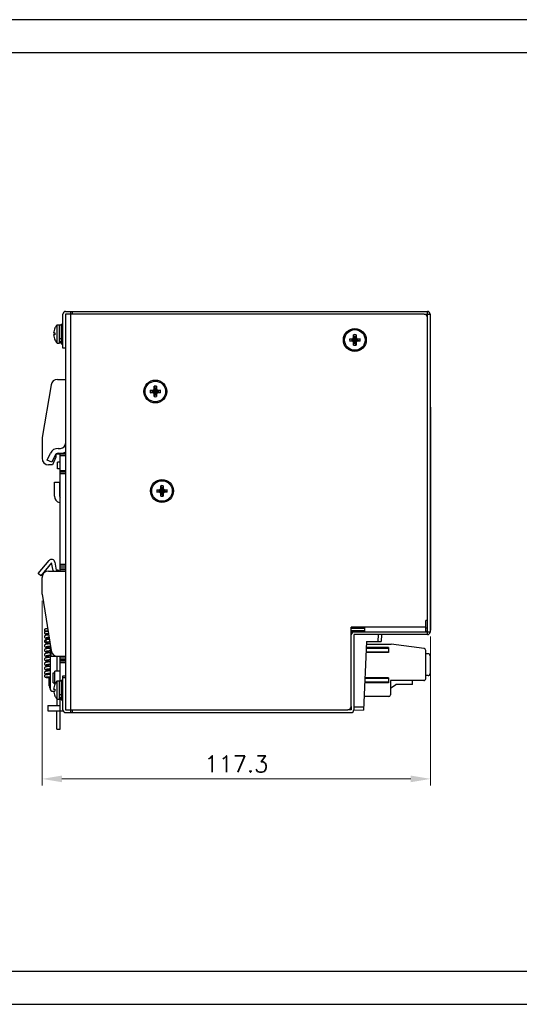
# Model space of a CAD drawing. Header units: inches. Extents: x 0 to 5108, y 0 to 2887.
# Tile 3 of 17: x 235 to 386, y 0 to 297. Entities that reach past the tile are written whole.
import ezdxf

# ---------------------------------------------------------------- set-up
doc = ezdxf.new("R2010")
doc.units = ezdxf.units.IN
doc.header["$MEASUREMENT"] = 0
doc.layers.add('Dimension', color=2, linetype='Continuous', lineweight=9)
doc.styles.add('ROMANS', font='romans')
doc.dimstyles.new('yutana', dxfattribs={"dimscale": 2, "dimtxt": 2, "dimasz": 1.5, "dimexe": 1, "dimexo": 1, "dimgap": 1, "dimtad": 1, "dimdec": 1, "dimzin": 0, "dimdsep": 46, "dimtxsty": 'ROMANS', "dimcen": 0, "dimadec": 0, "dimazin": 0, "dimtp": 0.01, "dimtm": 0.01, "dimtfac": 1, "dimtdec": 1, "dimtmove": 0, "dimatfit": 3, "dimfxl": 1, "dimtolj": 1, "dimtzin": 0, "dimlwd": 0, "dimlwe": 0, "dimarcsym": 0})

# ---------------------------------------------------------------- blocks, each defined once
blk = doc.blocks.new('*D7')
at = {"layer": 'Defpoints', "color": 0}
for p in [(241.92, 123.7), (359.2, 112.9), (359.2, 68)]:
    blk.add_point(p, dxfattribs=at)
at = {"layer": 'Dimension', "color": 0, "lineweight": 0}
for p, q in [((241.92, 121.7), (241.92, 66)), ((359.2, 110.9), (359.2, 66)), ((247.92, 68), (353.2, 68))]:
    blk.add_line(p, q, dxfattribs=at)
at = {"layer": 'Dimension', "color": 0}
for points in [[(247.92, 69), (247.92, 67), (241.92, 68)], [(353.2, 69), (353.2, 67), (359.2, 68)]]:
    blk.add_solid(points, dxfattribs=at)
at = {"layer": 'Dimension', "color": 0, "insert": (300.56, 72.5), "char_height": 5, "attachment_point": 5, "style": 'ROMANS'}
blk.add_mtext('\\A1;117.3', dxfattribs=at)

msp = doc.modelspace()

# ---------------------------------------------------------------- linework, layer by layer
for p, q in [((248.22, 197.9), (248.22, 208.2)), ((249.02, 209), (358.22, 209)), ((249.02, 208.2), (249.02, 88.8)), ((357.22, 208.2), (249.02, 208.2)), ((250.52, 209), (250.52, 208.2)), ((250.52, 208.2), (250.52, 88.8)), ((251.02, 209), (251.02, 208.2)), ((357.22, 208.2), (359.02, 208.2)), ((358.22, 208), (357.81, 208)), ((358.22, 207.2), (358.22, 209)), ((359.02, 208.2), (359.02, 112.3)), ((246.48, 199.45), (246.48, 204.95)), ((246.48, 204.95), (247.18, 204.95)), ((247.18, 199.45), (247.18, 204.95)), ((247.72, 205.2), (247.72, 199.2)), ((247.72, 205.2), (248.22, 205.2)), ((358.22, 115.8), (358.22, 207.2)), ((359.2, 207.6), (359.02, 207.6)), ((359.2, 112.9), (359.2, 207.6)), ((245.4, 202.5), (245.82, 202.5)), ((245.81, 204), (245.82, 204)), ((247.72, 204.85), (247.18, 204.85)), ((245.82, 201.9), (245.4, 201.9)), ((245.82, 200.4), (245.81, 200.4)), ((246.48, 199.45), (247.18, 199.45)), ((247.18, 200.88), (247.72, 200.88)), ((247.18, 199.91), (247.72, 199.91)), ((247.72, 199.55), (247.18, 199.55)), ((247.72, 199.2), (248.22, 199.2)), ((334.77, 200.77), (335.51, 200.77)), ((334.77, 200.77), (335.39, 200.59)), ((334.77, 200.03), (335.39, 200.22)), ((335.51, 200.03), (334.77, 200.03)), ((335.39, 200.22), (337.26, 200.59)), ((335.43, 200.59), (335.39, 200.59)), ((335.39, 200.59), (337.26, 200.22)), ((335.39, 200.22), (335.43, 200.22)), ((335.88, 200.84), (335.43, 200.59)), ((335.51, 200.77), (335.43, 200.59)), ((335.43, 200.22), (337.22, 200.59)), ((335.43, 200.59), (337.22, 200.22)), ((335.51, 200.03), (335.43, 200.22)), ((335.43, 200.22), (335.88, 199.96)), ((335.51, 200.77), (335.86, 200.97)), ((335.86, 199.83), (335.51, 200.03)), ((335.86, 200.97), (335.95, 201.22)), ((335.86, 200.97), (335.88, 200.84)), ((335.86, 199.83), (335.88, 199.96)), ((335.95, 199.58), (335.86, 199.83)), ((336.14, 201.29), (335.88, 200.84)), ((335.88, 199.96), (336.77, 200.84)), ((336.77, 199.96), (335.88, 200.84)), ((335.88, 199.96), (336.14, 199.51)), ((335.95, 201.22), (335.95, 201.96)), ((335.95, 201.96), (336.14, 201.33)), ((335.95, 201.22), (336.14, 201.29)), ((335.95, 198.84), (335.95, 199.58)), ((335.95, 199.58), (336.14, 199.51)), ((335.95, 198.84), (336.14, 199.47)), ((336.14, 199.47), (336.51, 201.33)), ((336.14, 201.33), (336.14, 201.29)), ((336.51, 199.47), (336.14, 201.33)), ((336.14, 199.51), (336.51, 201.29)), ((336.51, 199.51), (336.14, 201.29)), ((336.14, 199.51), (336.14, 199.47)), ((336.69, 201.96), (336.51, 201.33)), ((336.51, 201.29), (336.51, 201.33)), ((336.77, 200.84), (336.51, 201.29)), ((336.69, 201.22), (336.51, 201.29)), ((336.51, 199.51), (336.77, 199.96)), ((336.69, 199.58), (336.51, 199.51)), ((336.51, 199.47), (336.51, 199.51)), ((336.69, 198.84), (336.51, 199.47)), ((336.69, 201.96), (336.69, 201.22)), ((336.69, 201.22), (336.79, 200.97)), ((336.79, 199.83), (336.69, 199.58)), ((336.69, 199.58), (336.69, 198.84)), ((336.79, 200.97), (336.77, 200.84)), ((337.22, 200.59), (336.77, 200.84)), ((336.77, 199.96), (337.22, 200.22)), ((336.79, 199.83), (336.77, 199.96)), ((336.79, 200.97), (337.14, 200.77)), ((337.14, 200.03), (336.79, 199.83)), ((337.14, 200.77), (337.88, 200.77)), ((337.14, 200.77), (337.22, 200.59)), ((337.14, 200.03), (337.22, 200.22)), ((337.88, 200.03), (337.14, 200.03)), ((337.26, 200.59), (337.22, 200.59)), ((337.22, 200.22), (337.26, 200.22)), ((337.88, 200.77), (337.26, 200.59)), ((337.88, 200.03), (337.26, 200.22)), ((249.02, 197.9), (248.22, 197.9)), ((246.61, 188.5), (249.02, 188.5)), ((244.64, 186.84), (241.92, 171)), ((274.57, 185.22), (275.19, 185.04)), ((274.57, 185.22), (275.31, 185.22)), ((274.57, 184.48), (275.19, 184.67)), ((275.31, 184.48), (274.57, 184.48)), ((275.19, 185.04), (277.06, 184.67)), ((275.23, 185.04), (275.19, 185.04)), ((275.19, 184.67), (277.06, 185.04)), ((275.19, 184.67), (275.23, 184.67)), ((275.68, 185.29), (275.23, 185.04)), ((275.31, 185.22), (275.23, 185.04)), ((275.23, 185.04), (277.02, 184.67)), ((275.23, 184.67), (277.02, 185.04)), ((275.31, 184.48), (275.23, 184.67)), ((275.23, 184.67), (275.68, 184.41)), ((275.31, 185.22), (275.66, 185.42)), ((275.66, 184.28), (275.31, 184.48)), ((275.66, 185.42), (275.75, 185.67)), ((275.66, 185.42), (275.68, 185.29)), ((275.66, 184.28), (275.68, 184.41)), ((275.75, 184.03), (275.66, 184.28)), ((275.94, 185.74), (275.68, 185.29)), ((275.68, 184.41), (276.57, 185.29)), ((276.57, 184.41), (275.68, 185.29)), ((275.68, 184.41), (275.94, 183.96)), ((275.75, 185.67), (275.75, 186.41)), ((275.75, 186.41), (275.94, 185.78)), ((275.75, 185.67), (275.94, 185.74)), ((275.94, 183.92), (276.31, 185.78)), ((275.94, 185.78), (275.94, 185.74)), ((276.31, 183.92), (275.94, 185.78)), ((275.94, 183.96), (276.31, 185.74)), ((276.31, 183.96), (275.94, 185.74)), ((276.49, 186.41), (276.31, 185.78)), ((276.31, 185.74), (276.31, 185.78)), ((276.57, 185.29), (276.31, 185.74)), ((276.49, 185.67), (276.31, 185.74)), ((276.31, 183.96), (276.57, 184.41)), ((276.49, 186.41), (276.49, 185.67)), ((276.49, 185.67), (276.59, 185.42)), ((276.59, 184.28), (276.49, 184.03)), ((276.59, 185.42), (276.57, 185.29)), ((277.02, 185.04), (276.57, 185.29)), ((276.57, 184.41), (277.02, 184.67)), ((276.59, 184.28), (276.57, 184.41)), ((276.59, 185.42), (276.94, 185.22)), ((276.94, 184.48), (276.59, 184.28)), ((276.94, 185.22), (277.02, 185.04)), ((276.94, 185.22), (277.68, 185.22)), ((276.94, 184.48), (277.02, 184.67)), ((277.68, 184.48), (276.94, 184.48)), ((277.06, 185.04), (277.02, 185.04)), ((277.02, 184.67), (277.06, 184.67)), ((277.68, 185.22), (277.06, 185.04)), ((277.68, 184.48), (277.06, 184.67)), ((275.75, 183.29), (275.75, 184.03)), ((275.75, 184.03), (275.94, 183.96)), ((275.75, 183.29), (275.94, 183.92)), ((275.94, 183.96), (275.94, 183.92)), ((276.49, 184.03), (276.31, 183.96)), ((276.31, 183.92), (276.31, 183.96)), ((276.49, 183.29), (276.31, 183.92)), ((276.49, 184.03), (276.49, 183.29)), ((359.2, 180.15), (359.2, 112.9)), ((241.92, 171), (241.92, 164.7)), ((246.76, 167.7), (247.52, 167.7)), ((243.52, 164.16), (244.5, 166.26)), ((244.88, 163.53), (243.52, 164.16)), ((245.86, 165.62), (244.88, 163.53)), ((246.12, 165), (245.05, 162.7)), ((246.12, 165.97), (246.12, 165)), ((246.17, 166), (249.02, 166)), ((246.62, 161.5), (246.62, 163.5)), ((247.42, 163.5), (246.62, 163.5)), ((246.76, 166.2), (247.52, 166.2)), ((247.42, 166.2), (247.42, 166)), ((247.42, 130.7), (247.42, 166)), ((247.42, 165.5), (249.02, 165.5)), ((245.05, 162.7), (243.92, 162.7)), ((247.42, 161.5), (246.62, 161.5)), ((247.42, 161), (249.02, 161)), ((249.02, 160.5), (247.42, 160.5)), ((245.72, 153.27), (245.72, 157.5)), ((245.72, 157.5), (247.22, 157.5)), ((247.22, 157.5), (247.22, 153.27)), ((249.02, 160), (247.42, 160)), ((276.57, 155.22), (277.19, 155.04)), ((276.57, 155.22), (277.31, 155.22)), ((276.57, 154.48), (277.19, 154.67)), ((277.31, 154.48), (276.57, 154.48)), ((277.19, 155.04), (279.06, 154.67)), ((277.23, 155.04), (277.19, 155.04)), ((277.19, 154.67), (279.06, 155.04)), ((277.19, 154.67), (277.23, 154.67)), ((277.68, 155.29), (277.23, 155.04)), ((277.31, 155.22), (277.23, 155.04)), ((277.23, 155.04), (279.02, 154.67)), ((277.23, 154.67), (279.02, 155.04)), ((277.31, 154.48), (277.23, 154.67)), ((277.23, 154.67), (277.68, 154.41)), ((277.31, 155.22), (277.66, 155.42)), ((277.66, 154.28), (277.31, 154.48)), ((277.66, 155.42), (277.75, 155.67)), ((277.66, 155.42), (277.68, 155.29)), ((277.94, 155.74), (277.68, 155.29)), ((277.68, 154.41), (278.57, 155.29)), ((278.57, 154.41), (277.68, 155.29)), ((277.75, 155.67), (277.75, 156.41)), ((277.75, 156.41), (277.94, 155.78)), ((277.75, 155.67), (277.94, 155.74)), ((277.94, 153.92), (278.31, 155.78)), ((277.94, 155.78), (277.94, 155.74)), ((278.31, 153.92), (277.94, 155.78)), ((277.94, 153.96), (278.31, 155.74)), ((278.31, 153.96), (277.94, 155.74)), ((278.49, 156.41), (278.31, 155.78)), ((278.31, 155.74), (278.31, 155.78)), ((278.57, 155.29), (278.31, 155.74)), ((278.49, 155.67), (278.31, 155.74)), ((278.49, 156.41), (278.49, 155.67)), ((278.49, 155.67), (278.59, 155.42)), ((278.59, 155.42), (278.57, 155.29)), ((279.02, 155.04), (278.57, 155.29)), ((278.57, 154.41), (279.02, 154.67)), ((278.59, 155.42), (278.94, 155.22)), ((278.94, 154.48), (278.59, 154.28)), ((278.94, 155.22), (279.02, 155.04)), ((278.94, 155.22), (279.68, 155.22)), ((278.94, 154.48), (279.02, 154.67)), ((279.68, 154.48), (278.94, 154.48)), ((279.06, 155.04), (279.02, 155.04)), ((279.02, 154.67), (279.06, 154.67)), ((279.68, 155.22), (279.06, 155.04)), ((279.68, 154.48), (279.06, 154.67)), ((277.66, 154.28), (277.68, 154.41)), ((277.75, 154.03), (277.66, 154.28)), ((277.68, 154.41), (277.94, 153.96)), ((277.75, 153.29), (277.75, 154.03)), ((277.75, 154.03), (277.94, 153.96)), ((277.75, 153.29), (277.94, 153.92)), ((277.94, 153.96), (277.94, 153.92)), ((278.31, 153.96), (278.57, 154.41)), ((278.49, 154.03), (278.31, 153.96)), ((278.31, 153.92), (278.31, 153.96)), ((278.49, 153.29), (278.31, 153.92)), ((278.59, 154.28), (278.49, 154.03)), ((278.49, 154.03), (278.49, 153.29)), ((278.59, 154.28), (278.57, 154.41)), ((247.21, 151.34), (247.42, 151.28)), ((240.78, 129.94), (244.06, 133.84)), ((244.82, 133.2), (241.55, 129.29)), ((243.92, 130.7), (249.02, 130.7)), ((245.24, 130.83), (244.82, 133.2)), ((245.81, 133.37), (246.22, 131)), ((246.42, 131), (246.22, 131)), ((249.02, 132.7), (247.42, 132.7)), ((249.02, 132.2), (247.42, 132.2)), ((247.42, 131.7), (249.02, 131.7)), ((247.42, 131.2), (249.02, 131.2)), ((241.55, 129.29), (240.78, 129.94)), ((241.92, 123.7), (241.92, 128.7)), ((241.92, 123.7), (244.65, 106.68)), ((357.72, 113.8), (335.22, 113.8)), ((335.22, 89.8), (335.22, 113.8)), ((339.22, 113.35), (335.22, 113.35)), ((339.22, 113.8), (339.22, 112.3)), ((358.22, 115.8), (357.72, 115.8)), ((357.72, 112.3), (357.72, 115.8)), ((357.79, 112.5), (357.79, 115.8)), ((358.22, 113.5), (357.79, 113.5)), ((358.22, 111.5), (358.22, 115.8)), ((359.2, 112.9), (359.02, 112.9)), ((243.59, 112.59), (243.71, 112.6)), ((335.22, 112.73), (339.22, 112.73)), ((335.22, 112.49), (339.22, 112.45)), ((336.02, 112.48), (336.02, 112.3)), ((336.02, 111.48), (336.02, 88.83)), ((359.02, 112.3), (336.04, 112.3)), ((358.22, 111.5), (336.04, 111.5)), ((343.39, 111.5), (343.29, 109.42)), ((344.38, 111.5), (344.29, 109.41)), ((358.22, 112.5), (357.79, 112.5)), ((244.32, 108.76), (244.12, 108.74)), ((244.42, 108.12), (244.42, 95)), ((339.8, 109.45), (338.9, 88.76)), ((339.71, 107.45), (346.52, 107.45)), ((346.52, 107.6), (339.72, 107.6)), ((339.76, 108.65), (347.32, 108.65)), ((339.8, 109.45), (344.29, 109.41)), ((346.52, 107.6), (346.52, 106.1)), ((357.2, 107.33), (347.32, 108.65)), ((244.42, 104.69), (244.19, 104.67)), ((244.26, 103.98), (244.42, 103.99)), ((244.62, 106.87), (244.62, 105)), ((244.62, 105), (246.63, 105)), ((245.95, 105.14), (245.95, 105)), ((246.42, 105), (246.42, 100.5)), ((246.63, 105), (249.02, 105)), ((247.42, 97.45), (247.42, 105)), ((247.42, 104.5), (249.02, 104.5)), ((247.42, 104), (249.02, 104)), ((346.52, 106.1), (339.65, 106.1)), ((346.52, 106.25), (339.66, 106.25)), ((357.72, 98.25), (357.72, 106.74)), ((358.42, 105.75), (357.72, 105.75)), ((359.02, 105.15), (359.02, 99.75)), ((243.99, 101.23), (244.14, 101.24)), ((244.12, 100.58), (244.12, 101.24)), ((244.42, 103.33), (244.19, 103.31)), ((244.22, 102.61), (244.42, 102.63)), ((249.02, 103.5), (247.42, 103.5)), ((249.02, 103), (247.42, 103)), ((243.12, 99.56), (243.12, 99.56)), ((244.22, 99.5), (243.95, 99.49)), ((243.97, 98.79), (244.12, 98.8)), ((244, 98.56), (244.12, 98.55)), ((244.12, 100.8), (244.42, 100.8)), ((244.12, 99.5), (244.12, 99.88)), ((244.12, 96.1), (244.12, 98.8)), ((244.12, 98.5), (244.42, 98.5)), ((244.42, 99.51), (244.22, 99.5)), ((244.42, 100.61), (244.32, 100.6)), ((245.32, 97), (245.32, 100)), ((245.32, 100), (245.82, 100)), ((245.82, 96.63), (245.82, 100.5)), ((247.42, 100.5), (245.82, 100.5)), ((248.22, 88.8), (248.22, 99.1)), ((248.22, 99.1), (249.02, 99.1)), ((248.22, 98.6), (249.02, 98.6)), ((339.31, 98.35), (346.52, 98.35)), ((346.52, 98.5), (339.32, 98.5)), ((346.52, 98.5), (346.52, 97)), ((358.42, 99.15), (357.72, 99.15)), ((244.12, 96.1), (244.42, 96.1)), ((245.32, 97), (245.82, 97)), ((245.4, 95.1), (245.82, 95.1)), ((245.81, 96.6), (245.82, 96.6)), ((246.48, 92.05), (246.48, 97.55)), ((246.48, 97.55), (247.18, 97.55)), ((247.18, 92.05), (247.18, 97.55)), ((247.72, 97.45), (247.18, 97.45)), ((247.72, 97.8), (247.72, 91.8)), ((247.72, 97.8), (248.22, 97.8)), ((346.52, 97.15), (339.26, 97.15)), ((346.52, 97), (339.26, 97)), ((357.12, 97.65), (347.07, 97.65)), ((347.07, 97.65), (347.07, 93.3)), ((347.07, 95.33), (348.72, 96.5)), ((353.72, 96.5), (348.72, 96.5)), ((353.72, 96.5), (353.72, 97.65)), ((244.92, 94.5), (245.82, 94.5)), ((245.82, 93), (245.81, 93)), ((246.42, 92.12), (246.42, 90.1)), ((247.18, 93.48), (247.72, 93.48)), ((247.18, 92.51), (247.72, 92.51)), ((247.72, 92.15), (247.18, 92.15)), ((247.42, 83), (247.42, 92.15)), ((346.57, 92.8), (339.07, 92.8)), ((243.72, 90.1), (243.72, 88.5)), ((243.72, 90.1), (247.42, 90.1)), ((246.48, 92.05), (247.18, 92.05)), ((247.72, 91.8), (248.22, 91.8)), ((335.22, 89.8), (335.22, 88.83)), ((336.02, 89.75), (338.94, 89.72)), ((243.72, 88.5), (248.29, 88.5)), ((246.42, 83), (246.42, 88.5)), ((249.02, 88.8), (334.22, 88.8)), ((249.02, 88), (335.2, 88)), ((250.52, 88.8), (250.52, 88)), ((251.02, 88.8), (251.02, 88)), ((335.2, 88.8), (334.22, 88.8)), ((336.02, 88.78), (338.9, 88.76)), ((246.42, 83), (247.42, 83))]:
    msp.add_line(p, q)
at = {"ltscale": 5}
for points in [[(0, 0), (560, 0), (560, 297), (0, 297)], [(10, 10), (550, 10), (550, 287), (10, 287)]]:
    msp.add_lwpolyline(points, close=True, dxfattribs=at)
for points in [[(243.6, 113.29), (243.59, 113.29), (243.47, 113.28), (243.37, 113.27), (243.28, 113.26), (243.2, 113.25), (243.13, 113.25), (243.07, 113.24), (243.02, 113.23), (242.97, 113.22), (242.93, 113.21), (242.88, 113.2), (242.83, 113.18), (242.77, 113.14), (242.71, 113.08), (242.66, 113.01), (242.63, 112.92), (242.62, 112.85)], [(242.62, 112.85), (242.63, 112.78), (242.66, 112.69), (242.72, 112.61), (242.78, 112.56), (242.84, 112.52), (242.89, 112.5), (242.92, 112.49)], [(242.94, 112.5), (242.89, 112.48), (242.84, 112.46), (242.77, 112.42), (242.71, 112.36), (242.66, 112.28), (242.63, 112.19), (242.62, 112.13)], [(242.62, 112.13), (242.63, 112.06), (242.66, 111.97), (242.71, 111.89), (242.78, 111.83), (242.84, 111.8), (242.9, 111.77), (242.96, 111.75), (243.02, 111.74), (243.09, 111.73), (243.17, 111.71), (243.26, 111.7), (243.36, 111.69), (243.48, 111.67), (243.62, 111.66), (243.78, 111.64), (243.86, 111.63)], [(243.89, 111.43), (243.84, 111.43), (243.69, 111.41), (243.55, 111.39), (243.43, 111.37), (243.32, 111.35), (243.22, 111.34), (243.13, 111.32), (243.05, 111.3), (242.98, 111.28), (242.92, 111.25), (242.85, 111.23), (242.79, 111.19), (242.73, 111.13), (242.67, 111.05), (242.63, 110.95), (242.62, 110.88)], [(242.62, 110.88), (242.63, 110.81), (242.67, 110.71), (242.72, 110.62), (242.79, 110.56), (242.86, 110.52), (242.93, 110.49), (243, 110.47), (243.08, 110.45), (243.17, 110.43), (243.27, 110.41), (243.39, 110.39), (243.52, 110.37), (243.66, 110.35), (243.83, 110.32), (244.01, 110.3), (244.08, 110.3)], [(243.34, 110), (243.26, 109.98), (243.17, 109.96), (243.09, 109.95), (243.02, 109.93), (242.96, 109.91), (242.9, 109.89), (242.84, 109.86), (242.78, 109.82), (242.72, 109.76), (242.66, 109.68), (242.63, 109.59), (242.62, 109.52)], [(243.12, 112.53), (243.05, 112.52), (243, 112.51), (242.94, 112.5)], [(243.34, 110), (243.26, 109.97), (243.19, 109.91), (243.14, 109.84), (243.1, 109.75), (243.09, 109.65)], [(243.11, 112.54), (243.11, 112.54), (243.11, 112.54), (243.12, 112.54), (243.14, 112.54), (243.17, 112.55), (243.21, 112.55), (243.25, 112.56), (243.31, 112.56), (243.37, 112.57), (243.43, 112.57), (243.51, 112.58), (243.59, 112.59)], [(243.71, 112.59), (243.69, 112.59), (243.57, 112.58), (243.46, 112.57), (243.36, 112.56), (243.27, 112.55), (243.19, 112.54), (243.12, 112.53)], [(243.13, 111.83), (243.12, 111.83), (243.13, 111.83), (243.15, 111.83), (243.18, 111.84), (243.22, 111.84), (243.27, 111.85), (243.34, 111.86), (243.41, 111.87), (243.49, 111.87), (243.58, 111.88), (243.68, 111.89), (243.8, 111.9), (243.82, 111.9)], [(243.17, 110.61), (243.17, 110.61), (243.19, 110.61), (243.22, 110.62), (243.27, 110.63), (243.33, 110.65), (243.4, 110.66), (243.48, 110.68), (243.58, 110.69), (243.69, 110.71), (243.81, 110.72), (243.93, 110.74), (244, 110.75)], [(244.11, 110.1), (243.97, 110.08), (243.74, 110.06), (243.52, 110.03), (243.34, 110)], [(242.62, 109.52), (242.64, 109.43), (242.67, 109.34), (242.73, 109.26), (242.79, 109.2), (242.86, 109.16), (242.93, 109.13), (243, 109.11), (243.07, 109.09), (243.16, 109.07), (243.27, 109.05), (243.38, 109.03), (243.52, 109.01), (243.67, 108.98), (243.84, 108.96), (244.03, 108.94), (244.23, 108.92), (244.3, 108.91)], [(244.12, 108.74), (243.96, 108.72), (243.8, 108.7), (243.66, 108.68), (243.53, 108.67), (243.41, 108.65), (243.3, 108.63), (243.21, 108.61), (243.12, 108.6), (243.05, 108.58), (242.98, 108.56), (242.91, 108.53), (242.85, 108.51), (242.79, 108.47), (242.73, 108.41), (242.67, 108.33), (242.63, 108.23), (242.62, 108.16)], [(242.62, 108.16), (242.63, 108.07), (242.67, 107.98), (242.73, 107.9), (242.79, 107.84), (242.86, 107.8), (242.93, 107.77), (243, 107.75), (243.07, 107.73), (243.16, 107.71), (243.27, 107.69), (243.39, 107.67), (243.52, 107.65), (243.67, 107.63), (243.83, 107.6), (244.01, 107.58), (244.2, 107.56), (244.42, 107.54)], [(244.42, 107.41), (244.23, 107.39), (244.03, 107.37), (243.85, 107.35), (243.68, 107.33), (243.53, 107.31), (243.39, 107.29), (243.27, 107.27), (243.17, 107.25), (243.08, 107.22), (243, 107.2), (242.93, 107.18), (242.86, 107.15), (242.79, 107.11), (242.73, 107.05), (242.67, 106.98), (242.63, 106.88), (242.62, 106.8)], [(243.09, 109.65), (243.1, 109.55), (243.14, 109.46), (243.19, 109.39), (243.26, 109.33), (243.34, 109.3), (243.41, 109.3)], [(243.18, 109.25), (243.17, 109.25), (243.18, 109.25), (243.2, 109.26), (243.24, 109.27), (243.29, 109.28), (243.35, 109.29), (243.41, 109.3)], [(243.17, 107.89), (243.17, 107.89), (243.19, 107.89), (243.22, 107.9), (243.26, 107.91), (243.32, 107.93), (243.39, 107.94), (243.48, 107.95), (243.57, 107.97), (243.67, 107.98), (243.79, 108), (243.91, 108.01), (244.04, 108.03), (244.19, 108.05), (244.34, 108.06), (244.42, 108.07)], [(243.41, 109.3), (243.61, 109.33), (243.85, 109.37), (244.12, 109.4), (244.22, 109.41)], [(242.62, 106.8), (242.63, 106.72), (242.67, 106.62), (242.72, 106.54), (242.79, 106.49), (242.85, 106.45), (242.91, 106.42), (242.98, 106.39), (243.05, 106.38), (243.12, 106.36), (243.21, 106.34), (243.3, 106.32), (243.41, 106.3), (243.53, 106.28), (243.66, 106.27), (243.8, 106.25), (243.95, 106.23), (244.12, 106.21), (244.3, 106.19), (244.42, 106.18)], [(244.42, 106.05), (244.23, 106.03), (244.03, 106.01), (243.85, 105.99), (243.68, 105.97), (243.53, 105.95), (243.39, 105.93), (243.27, 105.91), (243.17, 105.88), (243.08, 105.86), (243, 105.84), (242.93, 105.82), (242.86, 105.79), (242.79, 105.75), (242.73, 105.69), (242.67, 105.62), (242.64, 105.52), (242.62, 105.44)], [(242.62, 105.44), (242.63, 105.36), (242.67, 105.26), (242.73, 105.18), (242.79, 105.12), (242.86, 105.08), (242.93, 105.05), (243, 105.03), (243.08, 105.01), (243.18, 104.99), (243.28, 104.96), (243.4, 104.94), (243.54, 104.92), (243.69, 104.9), (243.86, 104.88), (244.03, 104.86), (244.22, 104.84), (244.42, 104.82)], [(244.19, 104.67), (243.99, 104.65), (243.82, 104.62), (243.65, 104.6), (243.51, 104.58), (243.38, 104.56), (243.27, 104.54), (243.17, 104.52), (243.08, 104.5), (243, 104.48), (242.93, 104.46), (242.86, 104.43), (242.79, 104.39), (242.72, 104.33), (242.67, 104.24), (242.63, 104.14), (242.62, 104.08)], [(242.62, 104.08), (242.63, 104), (242.67, 103.9), (242.73, 103.82), (242.8, 103.76), (242.87, 103.72), (242.94, 103.69), (243.02, 103.66), (243.1, 103.64), (243.2, 103.62), (243.31, 103.6), (243.44, 103.58), (243.58, 103.56), (243.74, 103.54), (243.91, 103.51), (244.1, 103.49), (244.3, 103.47), (244.42, 103.46)], [(243.17, 106.53), (243.17, 106.53), (243.19, 106.53), (243.22, 106.54), (243.26, 106.55), (243.32, 106.56), (243.38, 106.58), (243.46, 106.59), (243.55, 106.61), (243.65, 106.62), (243.76, 106.64), (243.87, 106.65), (244, 106.67), (244.14, 106.68), (244.28, 106.7), (244.42, 106.71)], [(243.17, 105.17), (243.17, 105.17), (243.19, 105.17), (243.22, 105.18), (243.27, 105.19), (243.34, 105.21), (243.42, 105.22), (243.51, 105.24), (243.62, 105.26), (243.74, 105.27), (243.88, 105.29), (244.02, 105.31), (244.18, 105.33), (244.35, 105.35), (244.42, 105.35)], [(243.17, 103.81), (243.17, 103.81), (243.19, 103.81), (243.22, 103.82), (243.26, 103.83), (243.32, 103.85), (243.4, 103.86), (243.49, 103.88), (243.59, 103.89), (243.7, 103.91), (243.82, 103.92), (243.96, 103.94), (244.11, 103.96), (244.26, 103.98)], [(244.19, 103.31), (243.99, 103.29), (243.81, 103.26), (243.65, 103.24), (243.5, 103.22), (243.38, 103.2), (243.26, 103.18), (243.16, 103.16), (243.08, 103.14), (243, 103.12), (242.93, 103.1), (242.86, 103.07), (242.79, 103.03), (242.73, 102.97), (242.67, 102.89), (242.63, 102.79), (242.62, 102.72)], [(242.62, 102.72), (242.63, 102.64), (242.67, 102.55), (242.72, 102.47), (242.78, 102.41), (242.85, 102.37), (242.91, 102.34), (242.98, 102.32), (243.04, 102.3), (243.12, 102.28), (243.21, 102.26), (243.31, 102.24), (243.42, 102.22), (243.55, 102.2), (243.7, 102.18), (243.86, 102.16), (244.03, 102.14), (244.23, 102.12), (244.42, 102.1)], [(244.42, 101.97), (244.24, 101.95), (244.06, 101.93), (243.9, 101.92), (243.74, 101.9), (243.6, 101.88), (243.47, 101.86), (243.36, 101.84), (243.25, 101.82), (243.16, 101.8), (243.07, 101.78), (243, 101.76), (242.93, 101.74), (242.87, 101.71), (242.8, 101.67), (242.73, 101.62), (242.67, 101.53), (242.63, 101.43), (242.62, 101.36)], [(242.62, 101.36), (242.63, 101.28), (242.67, 101.18), (242.73, 101.1), (242.79, 101.04), (242.86, 101), (242.92, 100.97), (242.99, 100.95), (243.07, 100.93), (243.15, 100.91), (243.25, 100.89), (243.37, 100.87), (243.49, 100.85), (243.64, 100.83), (243.8, 100.81), (243.97, 100.79), (244.12, 100.77)], [(243.17, 102.45), (243.17, 102.45), (243.19, 102.45), (243.22, 102.46), (243.27, 102.47), (243.33, 102.49), (243.4, 102.5), (243.49, 102.52), (243.59, 102.53), (243.69, 102.55), (243.81, 102.56), (243.94, 102.58), (244.07, 102.59), (244.22, 102.61)], [(243.17, 101.09), (243.17, 101.09), (243.19, 101.09), (243.22, 101.1), (243.27, 101.11), (243.33, 101.13), (243.41, 101.14), (243.5, 101.16), (243.61, 101.17), (243.72, 101.19), (243.85, 101.21), (243.99, 101.23)], [(244.14, 101.24), (244.3, 101.26), (244.42, 101.27)], [(244.32, 100.6), (244.1, 100.58), (243.88, 100.55), (243.68, 100.53), (243.51, 100.5), (243.36, 100.48), (243.24, 100.46), (243.13, 100.44), (243.03, 100.41), (242.95, 100.39), (242.88, 100.36), (242.8, 100.31), (242.73, 100.26), (242.67, 100.18), (242.63, 100.08), (242.62, 100)], [(242.62, 100), (242.63, 99.92), (242.67, 99.82), (242.73, 99.74), (242.79, 99.68), (242.85, 99.64), (242.92, 99.62), (242.98, 99.59), (243.05, 99.57), (243.12, 99.56)], [(243.95, 99.49), (243.83, 99.48), (243.71, 99.47), (243.6, 99.46), (243.5, 99.46), (243.41, 99.45), (243.33, 99.44), (243.25, 99.43), (243.19, 99.43), (243.12, 99.42), (243.07, 99.41), (243.02, 99.4), (242.98, 99.4), (242.93, 99.39), (242.89, 99.37), (242.84, 99.35), (242.78, 99.32), (242.72, 99.26), (242.66, 99.19), (242.63, 99.1), (242.62, 99.02)], [(242.62, 99.02), (242.63, 98.95), (242.67, 98.86), (242.72, 98.79), (242.78, 98.73), (242.84, 98.7), (242.89, 98.68), (242.94, 98.66), (242.98, 98.65), (243.03, 98.64), (243.08, 98.64), (243.14, 98.63), (243.2, 98.62), (243.27, 98.61), (243.35, 98.61), (243.44, 98.6), (243.53, 98.59), (243.64, 98.58), (243.75, 98.58), (243.87, 98.57), (244, 98.56)], [(243.11, 98.71), (243.11, 98.71), (243.11, 98.71), (243.12, 98.71), (243.15, 98.72), (243.18, 98.72), (243.22, 98.73), (243.27, 98.73), (243.33, 98.74), (243.39, 98.74), (243.47, 98.75), (243.55, 98.76), (243.64, 98.76), (243.74, 98.77), (243.85, 98.78), (243.97, 98.79)], [(243.12, 99.56), (243.14, 99.55), (243.23, 99.55), (243.31, 99.58), (243.39, 99.64), (243.45, 99.71), (243.48, 99.79)], [(243.12, 99.56), (243.24, 99.53), (243.39, 99.51), (243.56, 99.48), (243.67, 99.47)], [(243.17, 99.73), (243.17, 99.73), (243.19, 99.73), (243.22, 99.74), (243.26, 99.75), (243.32, 99.77), (243.39, 99.78), (243.48, 99.79), (243.57, 99.81), (243.67, 99.82), (243.79, 99.84), (243.91, 99.85), (244.04, 99.87)], [(244.04, 99.87), (244.19, 99.89), (244.34, 99.9), (244.42, 99.91)], [(244.12, 98.8), (244.37, 98.81), (244.42, 98.81)]]:
    msp.add_lwpolyline(points)
for centre, radius in [((336.32, 200.4), 3.45), ((336.32, 200.4), 3.1), ((276.12, 184.85), 3.45), ((276.12, 184.85), 3.1), ((278.12, 154.85), 3.45), ((278.12, 154.85), 3.1)]:
    msp.add_circle(centre, radius)
for centre, radius, start, end in [((249.02, 208.2), 0.8, 90, 180), ((357.22, 207.2), 1, 0, 90), ((358.22, 208.2), 0.8, 0, 90), ((249.37, 202.2), 3.99, 136.3972, 153.121), ((249.37, 202.2), 3.98, 153.0834, 175.673), ((249.37, 202.2), 3.56, 175.1634, 184.8366), ((336.32, 200.4), 1.6, 76.6293, 103.3707), ((249.37, 202.2), 3.98, 184.327, 206.9166), ((249.37, 202.2), 3.99, 206.879, 223.6028), ((336.32, 200.4), 1.6, 166.6293, 193.3707), ((336.32, 200.4), 0.95, 168.7706, 191.2294), ((336.32, 200.4), 0.95, 78.7706, 101.2294), ((336.32, 200.4), 0.95, 258.7706, 281.2294), ((336.32, 200.4), 0.95, 348.7706, 11.2294), ((336.32, 200.4), 1.6, 346.6293, 13.3707), ((336.32, 200.4), 1.6, 256.6293, 283.3707), ((246.61, 186.5), 2, 90, 170.2724), ((276.12, 184.85), 1.6, 166.6293, 193.3707), ((276.12, 184.85), 0.95, 168.7706, 191.2294), ((276.12, 184.85), 1.6, 76.6293, 103.3707), ((276.12, 184.85), 0.95, 78.7706, 101.2294), ((276.12, 184.85), 0.95, 348.7706, 11.2294), ((276.12, 184.85), 1.6, 346.6293, 13.3707), ((276.12, 184.85), 1.6, 256.6293, 283.3707), ((276.12, 184.85), 0.95, 258.7706, 281.2294), ((246.76, 165.2), 2.5, 90, 155), ((247.52, 169.2), 1.5, 270, 0), ((247.52, 169.2), 3, 270, 300.1902), ((243.92, 164.7), 2, 180, 270), ((246.76, 165.2), 1, 90, 155), ((278.12, 154.85), 1.6, 166.6293, 193.3707), ((278.12, 154.85), 0.95, 168.7706, 191.2294), ((278.12, 154.85), 1.6, 76.6293, 103.3707), ((278.12, 154.85), 0.95, 78.7706, 101.2294), ((278.12, 154.85), 0.95, 348.7706, 11.2294), ((278.12, 154.85), 1.6, 346.6293, 13.3707), ((247.72, 153.27), 2, 180, 255), ((247.72, 153.27), 0.5, 180, 232.7785), ((278.12, 154.85), 1.6, 256.6293, 283.3707), ((278.12, 154.85), 0.95, 258.7706, 281.2294), ((244.82, 133.2), 1, 10, 140), ((243.92, 128.7), 2, 90, 180), ((246.22, 131), 1, 190, 197.715), ((246.42, 130), 1, 44.4906, 90), ((336.04, 111.48), 0.816, 90, 180), ((336.04, 111.48), 0.0159, 90, 180), ((357.22, 113.3), 1, 300, 306.2249), ((358.22, 112.3), 0.8, 270, 0), ((357.12, 106.74), 0.6, 0, 82.4054), ((246.63, 107), 2, 189.1142, 270), ((358.42, 105.15), 0.6, 0, 90), ((357.12, 98.25), 0.6, 270, 0), ((358.42, 99.75), 0.6, 270, 0), ((245.72, 96.1), 1.6, 180, 216), ((249.37, 94.8), 3.98, 153.0834, 175.673), ((249.37, 94.8), 3.99, 136.3972, 153.121), ((249.37, 94.8), 3.56, 175.1634, 184.8366), ((244.92, 95), 0.5, 180, 270), ((249.37, 94.8), 3.98, 184.327, 206.9166), ((249.37, 94.8), 3.99, 206.879, 223.6028), ((346.57, 93.3), 0.5, 270, 0), ((334.22, 89.8), 1, 270, 0), ((249.02, 88.8), 0.8, 180, 270), ((335.2, 88.83), 0.825, 270, 0), ((335.2, 88.83), 0.025, 270, 0)]:
    msp.add_arc(centre, radius, start, end)

# ---------------------------------------------------------------- dimensions: what is measured, and where the dimension line sits
at = {"layer": 'Dimension', "color": 7}
dim = msp.add_linear_dim(base=(359.2, 68), p1=(241.92, 123.7), p2=(359.2, 112.9), dimstyle='yutana', override={"dimtxt": 2.5, "dimasz": 3}, dxfattribs=at)
dim.commit()
dim.dimension.update_dxf_attribs({"geometry": '*D7', "text_midpoint": (300.56, 72.5)})

doc.saveas('drawing.dxf')
